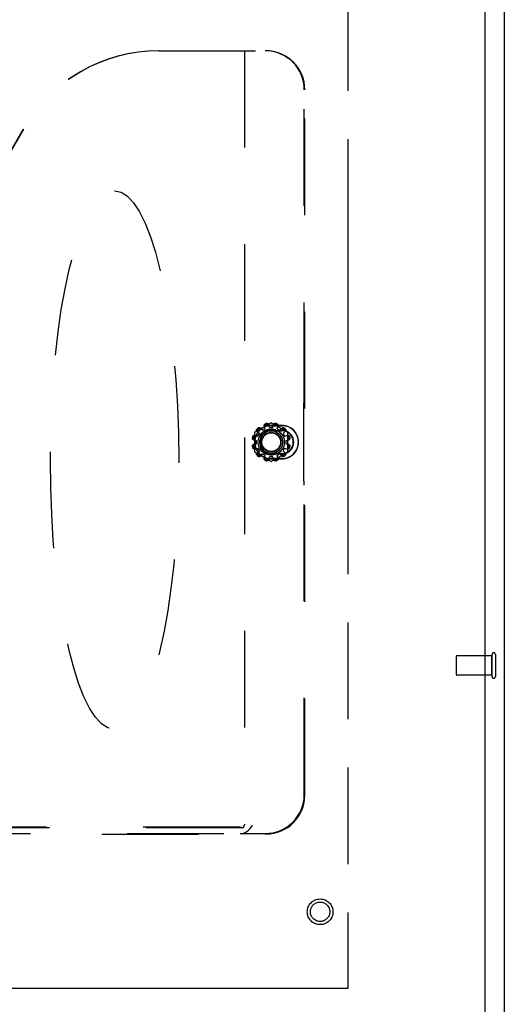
# Model space of a CAD drawing. Header units: inches. Extents: x 0 to 225, y 0 to 145.
# Tile 31 of 104: x 91 to 97, y 43 to 56. Entities that reach past the tile are written whole.
import ezdxf

# ---------------------------------------------------------------- set-up
doc = ezdxf.new("R2010")
doc.units = ezdxf.units.IN
doc.header["$LTSCALE"] = 12.349732
doc.header["$MEASUREMENT"] = 0
doc.linetypes.add('HIDDEN', pattern=[0.2, 0.1, -0.1])
doc.linetypes.add('PHANTOM', pattern=[0.8, 0.45, -0.05, 0.1, -0.05, 0.1, -0.05])
doc.layers.get('0').update_dxf_attribs({"linetype": 'CONTINUOUS'})
for name, color, linetype in [('02___PRT_ALL_AXES', 7, 'CONTINUOUS'), ('AVAILABLE_DOOR_SPACE', 7, 'CONTINUOUS'), ('DEFAULT_2', 8, 'HIDDEN')]:
    doc.layers.add(name, color=color, linetype=linetype)

msp = doc.modelspace()

# ---------------------------------------------------------------- linework, layer by layer
at = {"color": 3, "linetype": 'Continuous'}
for p, q in [((96.965, 35.926), (96.965, 107.718)), ((96.715, 104.968), (96.715, 42.676))]:
    msp.add_line(p, q, dxfattribs=at)
at = {"layer": '02___PRT_ALL_AXES', "color": 8, "linetype": 'HIDDEN'}
for p, q in [((93.875, 50.827), (93.91, 50.847)), ((93.966, 50.862), (94.006, 50.862)), ((94.061, 50.847), (94.096, 50.827)), ((93.8, 50.656), (93.8, 50.696)), ((93.815, 50.751), (93.835, 50.786)), ((94.137, 50.786), (94.157, 50.751)), ((94.172, 50.696), (94.172, 50.656)), ((93.835, 50.565), (93.815, 50.6)), ((94.157, 50.6), (94.137, 50.565)), ((93.91, 50.505), (93.875, 50.525)), ((94.006, 50.49), (93.966, 50.49)), ((94.096, 50.525), (94.061, 50.505)), ((96.807, 47.946), (96.36, 47.946)), ((96.807, 47.698), (96.807, 47.946)), ((96.807, 47.698), (96.36, 47.698))]:
    msp.add_line(p, q, dxfattribs=at)
msp.add_circle((94.611, 44.676), 0.124, dxfattribs=at)
at = {"layer": 'AVAILABLE_DOOR_SPACE', "color": 4, "linetype": 'PHANTOM'}
for p, q in [((94.965, 103.947), (94.965, 43.697)), ((94.965, 43.697), (77.527, 43.697))]:
    msp.add_line(p, q, dxfattribs=at)
at = {"layer": 'DEFAULT_2', "color": 8, "linetype": 'HIDDEN'}
for p, q in [((92.549, 55.676), (93.914, 55.676)), ((93.643, 55.676), (93.643, 45.786)), ((94.409, 51.224), (94.409, 55.176)), ((94.416, 46.167), (94.416, 55.176)), ((90.816, 54.675), (89.661, 52.676)), ((90.819, 54.675), (89.664, 52.674)), ((94.398, 51.132), (94.398, 50.219)), ((94.402, 51.177), (94.405, 51.179)), ((93.981, 50.92), (93.776, 50.802)), ((93.803, 50.817), (93.835, 50.786)), ((93.845, 50.858), (93.875, 50.827)), ((93.91, 50.847), (93.898, 50.889)), ((93.966, 50.862), (93.955, 50.904)), ((94.123, 50.888), (93.986, 50.888)), ((93.986, 50.886), (94.123, 50.886)), ((93.986, 50.826), (94.123, 50.826)), ((93.986, 50.821), (94.123, 50.821)), ((94.195, 50.802), (93.991, 50.92)), ((94.006, 50.862), (94.017, 50.904)), ((94.061, 50.847), (94.073, 50.889)), ((94.096, 50.827), (94.127, 50.858)), ((94.137, 50.786), (94.168, 50.817)), ((93.757, 50.707), (93.8, 50.696)), ((93.771, 50.794), (93.771, 50.558)), ((93.772, 50.763), (93.815, 50.751)), ((94.157, 50.751), (94.199, 50.763)), ((94.172, 50.696), (94.214, 50.707)), ((94.2, 50.558), (94.2, 50.794)), ((93.757, 50.645), (93.8, 50.656)), ((93.772, 50.588), (93.815, 50.6)), ((93.803, 50.535), (93.835, 50.565)), ((94.137, 50.565), (94.168, 50.535)), ((94.157, 50.6), (94.199, 50.588)), ((94.172, 50.656), (94.214, 50.645)), ((93.776, 50.549), (93.981, 50.431)), ((93.845, 50.494), (93.875, 50.525)), ((93.898, 50.463), (93.91, 50.505)), ((93.955, 50.447), (93.966, 50.49)), ((94.123, 50.53), (93.986, 50.53)), ((94.123, 50.526), (93.986, 50.526)), ((94.123, 50.466), (93.986, 50.466)), ((93.986, 50.463), (94.123, 50.463)), ((93.991, 50.431), (94.195, 50.549)), ((94.017, 50.447), (94.006, 50.49)), ((94.073, 50.463), (94.061, 50.505)), ((94.096, 50.525), (94.127, 50.494)), ((94.402, 50.174), (94.405, 50.173)), ((94.409, 46.174), (94.409, 50.128)), ((96.35, 47.936), (96.35, 47.708)), ((96.807, 47.964), (96.807, 47.68)), ((96.85, 47.964), (96.85, 47.68)), ((81.94, 45.669), (93.918, 45.669)), ((93.624, 45.749), (82.235, 45.749)), ((82.267, 45.676), (93.591, 45.676)), ((93.586, 45.755), (82.273, 45.755)), ((93.591, 45.676), (93.911, 45.676))]:
    msp.add_line(p, q, dxfattribs=at)
for points in [[(93.803, 50.817), (93.802, 50.818), (93.801, 50.82), (93.8, 50.821), (93.8, 50.823), (93.799, 50.825), (93.799, 50.827), (93.799, 50.829), (93.799, 50.831), (93.8, 50.833), (93.8, 50.835), (93.801, 50.837), (93.802, 50.839), (93.803, 50.841), (93.805, 50.843)], [(93.805, 50.819), (93.804, 50.82), (93.804, 50.821), (93.804, 50.822), (93.803, 50.823), (93.803, 50.824), (93.803, 50.825), (93.803, 50.826), (93.803, 50.828), (93.803, 50.829), (93.803, 50.83), (93.803, 50.831), (93.804, 50.832), (93.804, 50.833), (93.804, 50.835), (93.805, 50.836), (93.806, 50.837), (93.807, 50.838), (93.808, 50.84)], [(93.805, 50.819), (93.805, 50.818), (93.805, 50.816), (93.806, 50.815), (93.807, 50.814), (93.808, 50.813), (93.809, 50.811)], [(93.819, 50.856), (93.82, 50.858), (93.822, 50.859), (93.824, 50.86), (93.826, 50.861), (93.828, 50.862), (93.83, 50.862), (93.832, 50.862), (93.834, 50.862), (93.836, 50.862), (93.838, 50.862), (93.84, 50.861), (93.842, 50.86), (93.843, 50.859), (93.845, 50.858)], [(93.821, 50.854), (93.823, 50.855), (93.824, 50.856), (93.825, 50.856), (93.827, 50.857), (93.828, 50.857), (93.829, 50.858), (93.83, 50.858), (93.832, 50.858), (93.833, 50.858), (93.834, 50.858), (93.835, 50.858), (93.836, 50.858), (93.837, 50.858), (93.838, 50.858), (93.839, 50.858), (93.84, 50.857), (93.841, 50.857), (93.842, 50.857)], [(93.85, 50.853), (93.849, 50.854), (93.848, 50.854), (93.846, 50.855), (93.845, 50.856), (93.843, 50.856), (93.842, 50.857)], [(93.898, 50.889), (93.898, 50.891), (93.898, 50.892), (93.898, 50.894), (93.898, 50.896), (93.899, 50.898), (93.9, 50.9), (93.901, 50.902), (93.902, 50.903), (93.903, 50.905), (93.905, 50.906), (93.907, 50.908), (93.909, 50.909), (93.91, 50.91), (93.913, 50.911)], [(93.901, 50.891), (93.9, 50.889), (93.9, 50.888), (93.9, 50.886), (93.9, 50.885), (93.9, 50.883), (93.9, 50.882)], [(93.901, 50.891), (93.901, 50.892), (93.901, 50.893), (93.901, 50.894), (93.902, 50.895), (93.902, 50.896), (93.902, 50.897), (93.903, 50.898), (93.903, 50.898), (93.904, 50.899), (93.905, 50.9), (93.905, 50.901), (93.906, 50.902), (93.907, 50.903), (93.908, 50.904), (93.909, 50.905), (93.911, 50.905), (93.912, 50.906), (93.914, 50.907)], [(93.931, 50.916), (93.934, 50.916), (93.936, 50.916), (93.938, 50.916), (93.94, 50.916), (93.942, 50.915), (93.944, 50.915), (93.946, 50.914), (93.948, 50.913), (93.95, 50.912), (93.951, 50.91), (93.952, 50.909), (93.953, 50.907), (93.954, 50.906), (93.955, 50.904)], [(93.932, 50.912), (93.934, 50.912), (93.936, 50.912), (93.937, 50.912), (93.939, 50.912), (93.94, 50.912), (93.941, 50.911), (93.942, 50.911), (93.943, 50.911), (93.944, 50.91), (93.945, 50.91), (93.946, 50.909), (93.947, 50.909), (93.948, 50.908), (93.949, 50.907), (93.95, 50.907), (93.95, 50.906), (93.951, 50.905), (93.952, 50.904)], [(93.956, 50.897), (93.956, 50.898), (93.955, 50.899), (93.955, 50.901), (93.954, 50.902), (93.953, 50.903), (93.952, 50.904)], [(94.02, 50.904), (94.018, 50.903), (94.017, 50.902), (94.017, 50.901), (94.016, 50.899), (94.015, 50.898), (94.015, 50.897)], [(94.017, 50.904), (94.017, 50.906), (94.018, 50.907), (94.019, 50.909), (94.02, 50.91), (94.022, 50.912), (94.023, 50.913), (94.025, 50.914), (94.027, 50.915), (94.029, 50.915), (94.031, 50.916), (94.033, 50.916), (94.035, 50.916), (94.038, 50.916), (94.04, 50.916)], [(94.02, 50.904), (94.02, 50.905), (94.021, 50.906), (94.022, 50.907), (94.022, 50.907), (94.023, 50.908), (94.024, 50.909), (94.025, 50.909), (94.026, 50.91), (94.027, 50.91), (94.028, 50.911), (94.029, 50.911), (94.03, 50.911), (94.031, 50.912), (94.033, 50.912), (94.034, 50.912), (94.035, 50.912), (94.037, 50.912), (94.039, 50.912)], [(94.058, 50.907), (94.059, 50.906), (94.061, 50.905), (94.062, 50.905), (94.063, 50.904), (94.064, 50.903), (94.065, 50.902), (94.066, 50.901), (94.067, 50.9), (94.067, 50.899), (94.068, 50.898), (94.068, 50.898), (94.069, 50.897), (94.069, 50.896), (94.07, 50.895), (94.07, 50.894), (94.07, 50.893), (94.07, 50.892), (94.071, 50.891)], [(94.059, 50.911), (94.061, 50.91), (94.063, 50.909), (94.065, 50.908), (94.066, 50.906), (94.068, 50.905), (94.069, 50.903), (94.071, 50.902), (94.072, 50.9), (94.072, 50.898), (94.073, 50.896), (94.073, 50.894), (94.073, 50.892), (94.073, 50.891), (94.073, 50.889)], [(94.071, 50.882), (94.071, 50.883), (94.071, 50.885), (94.071, 50.886), (94.071, 50.888), (94.071, 50.889), (94.071, 50.891)], [(94.129, 50.857), (94.128, 50.856), (94.126, 50.856), (94.125, 50.855), (94.124, 50.854), (94.122, 50.854), (94.121, 50.853)], [(94.127, 50.858), (94.128, 50.859), (94.129, 50.86), (94.131, 50.861), (94.133, 50.862), (94.135, 50.862), (94.137, 50.862), (94.139, 50.862), (94.141, 50.862), (94.143, 50.862), (94.145, 50.861), (94.147, 50.86), (94.149, 50.859), (94.151, 50.858), (94.153, 50.856)], [(94.129, 50.857), (94.13, 50.857), (94.131, 50.857), (94.132, 50.858), (94.133, 50.858), (94.134, 50.858), (94.135, 50.858), (94.136, 50.858), (94.137, 50.858), (94.139, 50.858), (94.14, 50.858), (94.141, 50.858), (94.142, 50.858), (94.143, 50.857), (94.144, 50.857), (94.146, 50.856), (94.147, 50.856), (94.148, 50.855), (94.15, 50.854)], [(94.162, 50.811), (94.163, 50.813), (94.164, 50.814), (94.165, 50.815), (94.166, 50.816), (94.166, 50.818), (94.167, 50.819)], [(94.164, 50.84), (94.165, 50.838), (94.166, 50.837), (94.166, 50.836), (94.167, 50.835), (94.167, 50.833), (94.168, 50.832), (94.168, 50.831), (94.168, 50.83), (94.168, 50.829), (94.168, 50.828), (94.168, 50.826), (94.168, 50.825), (94.168, 50.824), (94.168, 50.823), (94.168, 50.822), (94.167, 50.821), (94.167, 50.82), (94.167, 50.819)], [(94.166, 50.843), (94.168, 50.841), (94.169, 50.839), (94.17, 50.837), (94.171, 50.835), (94.172, 50.833), (94.172, 50.831), (94.172, 50.829), (94.172, 50.827), (94.172, 50.825), (94.172, 50.823), (94.171, 50.821), (94.17, 50.82), (94.169, 50.818), (94.168, 50.817)], [(93.757, 50.707), (93.756, 50.707), (93.754, 50.708), (93.752, 50.709), (93.751, 50.71), (93.75, 50.712), (93.748, 50.713), (93.747, 50.715), (93.746, 50.717), (93.746, 50.719), (93.745, 50.721), (93.745, 50.723), (93.745, 50.726), (93.745, 50.728), (93.746, 50.73)], [(93.757, 50.71), (93.756, 50.71), (93.755, 50.711), (93.755, 50.712), (93.754, 50.713), (93.753, 50.713), (93.753, 50.714), (93.752, 50.715), (93.752, 50.716), (93.751, 50.717), (93.751, 50.718), (93.75, 50.719), (93.75, 50.72), (93.749, 50.721), (93.749, 50.723), (93.749, 50.724), (93.749, 50.726), (93.749, 50.727), (93.749, 50.729)], [(93.751, 50.749), (93.751, 50.751), (93.752, 50.753), (93.754, 50.755), (93.755, 50.756), (93.756, 50.758), (93.758, 50.759), (93.76, 50.761), (93.761, 50.762), (93.763, 50.762), (93.765, 50.763), (93.767, 50.763), (93.769, 50.763), (93.771, 50.763), (93.772, 50.763)], [(93.754, 50.748), (93.755, 50.749), (93.756, 50.751), (93.757, 50.752), (93.757, 50.753), (93.758, 50.754), (93.759, 50.755), (93.76, 50.756), (93.761, 50.757), (93.762, 50.757), (93.763, 50.758), (93.764, 50.758), (93.765, 50.759), (93.766, 50.759), (93.767, 50.76), (93.768, 50.76), (93.769, 50.76), (93.77, 50.76), (93.771, 50.761)], [(93.757, 50.71), (93.758, 50.708), (93.759, 50.707), (93.76, 50.707), (93.762, 50.706), (93.763, 50.705), (93.765, 50.705)], [(93.78, 50.761), (93.778, 50.761), (93.777, 50.761), (93.775, 50.761), (93.774, 50.761), (93.772, 50.761), (93.771, 50.761)], [(94.201, 50.761), (94.199, 50.761), (94.198, 50.761), (94.196, 50.761), (94.195, 50.761), (94.193, 50.761), (94.192, 50.761)], [(94.199, 50.763), (94.201, 50.763), (94.202, 50.763), (94.204, 50.763), (94.206, 50.763), (94.208, 50.762), (94.21, 50.762), (94.212, 50.761), (94.213, 50.759), (94.215, 50.758), (94.216, 50.756), (94.218, 50.755), (94.219, 50.753), (94.22, 50.751), (94.221, 50.749)], [(94.201, 50.761), (94.202, 50.76), (94.203, 50.76), (94.204, 50.76), (94.205, 50.76), (94.206, 50.759), (94.207, 50.759), (94.207, 50.758), (94.208, 50.758), (94.209, 50.757), (94.21, 50.757), (94.211, 50.756), (94.212, 50.755), (94.213, 50.754), (94.214, 50.753), (94.215, 50.752), (94.215, 50.751), (94.216, 50.749), (94.217, 50.748)], [(94.207, 50.705), (94.208, 50.705), (94.209, 50.706), (94.211, 50.707), (94.212, 50.707), (94.213, 50.708), (94.214, 50.71)], [(94.226, 50.73), (94.226, 50.728), (94.226, 50.726), (94.226, 50.723), (94.226, 50.721), (94.225, 50.719), (94.225, 50.717), (94.224, 50.715), (94.223, 50.713), (94.222, 50.712), (94.22, 50.71), (94.219, 50.709), (94.217, 50.708), (94.216, 50.707), (94.214, 50.707)], [(94.222, 50.729), (94.222, 50.727), (94.222, 50.726), (94.222, 50.724), (94.222, 50.723), (94.222, 50.721), (94.221, 50.72), (94.221, 50.719), (94.221, 50.718), (94.22, 50.717), (94.22, 50.716), (94.219, 50.715), (94.219, 50.714), (94.218, 50.713), (94.217, 50.713), (94.217, 50.712), (94.216, 50.711), (94.215, 50.71), (94.214, 50.71)], [(93.746, 50.621), (93.745, 50.624), (93.745, 50.626), (93.745, 50.628), (93.745, 50.63), (93.746, 50.632), (93.746, 50.634), (93.747, 50.636), (93.748, 50.638), (93.75, 50.64), (93.751, 50.641), (93.752, 50.642), (93.754, 50.643), (93.756, 50.644), (93.757, 50.645)], [(93.749, 50.622), (93.749, 50.624), (93.749, 50.626), (93.749, 50.627), (93.749, 50.629), (93.749, 50.63), (93.75, 50.631), (93.75, 50.632), (93.751, 50.633), (93.751, 50.634), (93.752, 50.635), (93.752, 50.636), (93.753, 50.637), (93.753, 50.638), (93.754, 50.639), (93.755, 50.64), (93.755, 50.64), (93.756, 50.641), (93.757, 50.642)], [(93.772, 50.588), (93.771, 50.588), (93.769, 50.588), (93.767, 50.588), (93.765, 50.588), (93.763, 50.589), (93.761, 50.59), (93.76, 50.591), (93.758, 50.592), (93.756, 50.593), (93.755, 50.595), (93.754, 50.597), (93.752, 50.599), (93.751, 50.601), (93.751, 50.603)], [(93.771, 50.591), (93.77, 50.591), (93.769, 50.591), (93.768, 50.591), (93.767, 50.592), (93.766, 50.592), (93.765, 50.593), (93.764, 50.593), (93.763, 50.594), (93.762, 50.594), (93.761, 50.595), (93.76, 50.595), (93.759, 50.596), (93.758, 50.597), (93.757, 50.598), (93.757, 50.599), (93.756, 50.601), (93.755, 50.602), (93.754, 50.604)], [(93.765, 50.647), (93.763, 50.646), (93.762, 50.645), (93.76, 50.645), (93.759, 50.644), (93.758, 50.643), (93.757, 50.642)], [(93.771, 50.591), (93.772, 50.59), (93.774, 50.59), (93.775, 50.59), (93.777, 50.59), (93.778, 50.59), (93.78, 50.59)], [(94.192, 50.59), (94.193, 50.59), (94.195, 50.59), (94.196, 50.59), (94.198, 50.59), (94.199, 50.59), (94.201, 50.591)], [(94.221, 50.603), (94.22, 50.601), (94.219, 50.599), (94.218, 50.597), (94.216, 50.595), (94.215, 50.593), (94.213, 50.592), (94.212, 50.591), (94.21, 50.59), (94.208, 50.589), (94.206, 50.588), (94.204, 50.588), (94.202, 50.588), (94.201, 50.588), (94.199, 50.588)], [(94.217, 50.604), (94.216, 50.602), (94.215, 50.601), (94.215, 50.599), (94.214, 50.598), (94.213, 50.597), (94.212, 50.596), (94.211, 50.595), (94.21, 50.595), (94.209, 50.594), (94.208, 50.594), (94.207, 50.593), (94.207, 50.593), (94.206, 50.592), (94.205, 50.592), (94.204, 50.591), (94.203, 50.591), (94.202, 50.591), (94.201, 50.591)], [(94.214, 50.642), (94.213, 50.643), (94.212, 50.644), (94.211, 50.645), (94.209, 50.645), (94.208, 50.646), (94.207, 50.647)], [(94.214, 50.645), (94.216, 50.644), (94.217, 50.643), (94.219, 50.642), (94.22, 50.641), (94.222, 50.64), (94.223, 50.638), (94.224, 50.636), (94.225, 50.634), (94.225, 50.632), (94.226, 50.63), (94.226, 50.628), (94.226, 50.626), (94.226, 50.624), (94.226, 50.621)], [(94.214, 50.642), (94.215, 50.641), (94.216, 50.64), (94.217, 50.64), (94.217, 50.639), (94.218, 50.638), (94.219, 50.637), (94.219, 50.636), (94.22, 50.635), (94.22, 50.634), (94.221, 50.633), (94.221, 50.632), (94.221, 50.631), (94.222, 50.63), (94.222, 50.629), (94.222, 50.627), (94.222, 50.626), (94.222, 50.624), (94.222, 50.622)], [(93.805, 50.509), (93.803, 50.51), (93.802, 50.512), (93.801, 50.514), (93.8, 50.516), (93.8, 50.518), (93.799, 50.52), (93.799, 50.522), (93.799, 50.524), (93.799, 50.526), (93.8, 50.528), (93.8, 50.53), (93.801, 50.532), (93.802, 50.533), (93.803, 50.535)], [(93.808, 50.512), (93.807, 50.513), (93.806, 50.514), (93.805, 50.516), (93.804, 50.517), (93.804, 50.518), (93.804, 50.519), (93.803, 50.52), (93.803, 50.522), (93.803, 50.523), (93.803, 50.524), (93.803, 50.525), (93.803, 50.526), (93.803, 50.527), (93.803, 50.528), (93.804, 50.529), (93.804, 50.53), (93.804, 50.531), (93.805, 50.532)], [(93.809, 50.54), (93.808, 50.539), (93.807, 50.538), (93.806, 50.536), (93.805, 50.535), (93.805, 50.533), (93.805, 50.532)], [(93.845, 50.494), (93.843, 50.492), (93.842, 50.491), (93.84, 50.49), (93.838, 50.49), (93.836, 50.489), (93.834, 50.489), (93.832, 50.489), (93.83, 50.489), (93.828, 50.49), (93.826, 50.49), (93.824, 50.491), (93.822, 50.492), (93.82, 50.494), (93.819, 50.495)], [(93.842, 50.495), (93.841, 50.494), (93.84, 50.494), (93.839, 50.494), (93.838, 50.493), (93.837, 50.493), (93.836, 50.493), (93.835, 50.493), (93.834, 50.493), (93.833, 50.493), (93.832, 50.493), (93.83, 50.493), (93.829, 50.494), (93.828, 50.494), (93.827, 50.494), (93.825, 50.495), (93.824, 50.496), (93.823, 50.497), (93.821, 50.498)], [(93.842, 50.495), (93.843, 50.495), (93.845, 50.495), (93.846, 50.496), (93.848, 50.497), (93.849, 50.498), (93.85, 50.499)], [(93.913, 50.441), (93.91, 50.442), (93.909, 50.442), (93.907, 50.444), (93.905, 50.445), (93.903, 50.446), (93.902, 50.448), (93.901, 50.45), (93.9, 50.451), (93.899, 50.453), (93.898, 50.455), (93.898, 50.457), (93.898, 50.459), (93.898, 50.461), (93.898, 50.463)], [(93.9, 50.47), (93.9, 50.468), (93.9, 50.467), (93.9, 50.465), (93.9, 50.464), (93.9, 50.462), (93.901, 50.461)], [(93.914, 50.445), (93.912, 50.445), (93.911, 50.446), (93.909, 50.447), (93.908, 50.447), (93.907, 50.448), (93.906, 50.449), (93.905, 50.45), (93.905, 50.451), (93.904, 50.452), (93.903, 50.453), (93.903, 50.454), (93.902, 50.455), (93.902, 50.456), (93.902, 50.457), (93.901, 50.458), (93.901, 50.459), (93.901, 50.46), (93.901, 50.461)], [(93.955, 50.447), (93.954, 50.446), (93.953, 50.444), (93.952, 50.442), (93.951, 50.441), (93.95, 50.44), (93.948, 50.438), (93.946, 50.437), (93.944, 50.437), (93.942, 50.436), (93.94, 50.435), (93.938, 50.435), (93.936, 50.435), (93.934, 50.435), (93.931, 50.436)], [(93.952, 50.447), (93.951, 50.446), (93.95, 50.445), (93.95, 50.445), (93.949, 50.444), (93.948, 50.443), (93.947, 50.443), (93.946, 50.442), (93.945, 50.442), (93.944, 50.441), (93.943, 50.441), (93.942, 50.44), (93.941, 50.44), (93.94, 50.44), (93.939, 50.439), (93.937, 50.439), (93.936, 50.439), (93.934, 50.439), (93.932, 50.44)], [(93.952, 50.447), (93.953, 50.448), (93.954, 50.449), (93.955, 50.451), (93.955, 50.452), (93.956, 50.453), (93.956, 50.455)], [(94.015, 50.455), (94.015, 50.453), (94.016, 50.452), (94.017, 50.451), (94.017, 50.449), (94.018, 50.448), (94.02, 50.447)], [(94.04, 50.436), (94.038, 50.435), (94.035, 50.435), (94.033, 50.435), (94.031, 50.435), (94.029, 50.436), (94.027, 50.437), (94.025, 50.437), (94.023, 50.438), (94.022, 50.44), (94.02, 50.441), (94.019, 50.442), (94.018, 50.444), (94.017, 50.446), (94.017, 50.447)], [(94.039, 50.44), (94.037, 50.439), (94.035, 50.439), (94.034, 50.439), (94.033, 50.439), (94.031, 50.44), (94.03, 50.44), (94.029, 50.44), (94.028, 50.441), (94.027, 50.441), (94.026, 50.442), (94.025, 50.442), (94.024, 50.443), (94.023, 50.443), (94.022, 50.444), (94.022, 50.445), (94.021, 50.445), (94.02, 50.446), (94.02, 50.447)], [(94.071, 50.461), (94.07, 50.46), (94.07, 50.459), (94.07, 50.458), (94.07, 50.457), (94.069, 50.456), (94.069, 50.455), (94.068, 50.454), (94.068, 50.453), (94.067, 50.452), (94.067, 50.451), (94.066, 50.45), (94.065, 50.449), (94.064, 50.448), (94.063, 50.447), (94.062, 50.447), (94.061, 50.446), (94.059, 50.445), (94.058, 50.445)], [(94.073, 50.463), (94.073, 50.461), (94.073, 50.459), (94.073, 50.457), (94.073, 50.455), (94.072, 50.453), (94.072, 50.451), (94.071, 50.45), (94.069, 50.448), (94.068, 50.446), (94.066, 50.445), (94.065, 50.444), (94.063, 50.442), (94.061, 50.442), (94.059, 50.441)], [(94.071, 50.461), (94.071, 50.462), (94.071, 50.464), (94.071, 50.465), (94.071, 50.467), (94.071, 50.468), (94.071, 50.47)], [(94.121, 50.499), (94.122, 50.498), (94.124, 50.497), (94.125, 50.496), (94.126, 50.495), (94.128, 50.495), (94.129, 50.495)], [(94.153, 50.495), (94.151, 50.494), (94.149, 50.492), (94.147, 50.491), (94.145, 50.49), (94.143, 50.49), (94.141, 50.489), (94.139, 50.489), (94.137, 50.489), (94.135, 50.489), (94.133, 50.49), (94.131, 50.49), (94.129, 50.491), (94.128, 50.492), (94.127, 50.494)], [(94.15, 50.498), (94.148, 50.497), (94.147, 50.496), (94.146, 50.495), (94.144, 50.494), (94.143, 50.494), (94.142, 50.494), (94.141, 50.493), (94.14, 50.493), (94.139, 50.493), (94.137, 50.493), (94.136, 50.493), (94.135, 50.493), (94.134, 50.493), (94.133, 50.493), (94.132, 50.494), (94.131, 50.494), (94.13, 50.494), (94.129, 50.495)], [(94.167, 50.532), (94.166, 50.533), (94.166, 50.535), (94.165, 50.536), (94.164, 50.538), (94.163, 50.539), (94.162, 50.54)], [(94.167, 50.532), (94.167, 50.531), (94.167, 50.53), (94.168, 50.529), (94.168, 50.528), (94.168, 50.527), (94.168, 50.526), (94.168, 50.525), (94.168, 50.524), (94.168, 50.523), (94.168, 50.522), (94.168, 50.52), (94.168, 50.519), (94.167, 50.518), (94.167, 50.517), (94.166, 50.516), (94.166, 50.514), (94.165, 50.513), (94.164, 50.512)], [(94.168, 50.535), (94.169, 50.533), (94.17, 50.532), (94.171, 50.53), (94.172, 50.528), (94.172, 50.526), (94.172, 50.524), (94.172, 50.522), (94.172, 50.52), (94.172, 50.518), (94.171, 50.516), (94.17, 50.514), (94.169, 50.512), (94.168, 50.51), (94.166, 50.509)], [(93.591, 45.676), (93.612, 45.677), (93.633, 45.682), (93.655, 45.69), (93.676, 45.702), (93.696, 45.717), (93.714, 45.735), (93.731, 45.755), (93.746, 45.779)]]:
    msp.add_lwpolyline(points, dxfattribs=at)
for centre, radius in [((93.986, 50.676), 0.167), ((93.986, 50.676), 0.145), ((93.986, 50.676), 0.125), ((93.986, 50.676), 0.119), ((94.611, 44.676), 0.164), ((94.611, 44.676), 0.124)]:
    msp.add_circle(centre, radius, dxfattribs=at)
for centre, radius, start, end in [((93.986, 50.676), 0.213, 90, 270), ((93.986, 50.676), 0.21, 90, 270), ((93.986, 50.676), 0.231, 128.4357, 141.5643), ((93.986, 50.676), 0.246, 132.7238, 137.2762), ((93.986, 50.676), 0.242, 132.6908, 137.3092), ((93.986, 50.676), 0.15, 90, 270), ((93.986, 50.676), 0.145, 90, 270), ((93.986, 50.676), 0.231, 98.4357, 111.5643), ((93.986, 50.676), 0.246, 102.7238, 107.2762), ((93.986, 50.676), 0.242, 102.6908, 107.3092), ((93.986, 50.912), 0.01, 60, 120), ((93.986, 50.676), 0.231, 68.4357, 81.5643), ((93.986, 50.676), 0.242, 72.6908, 77.3092), ((93.986, 50.676), 0.246, 72.7238, 77.2762), ((94.123, 50.676), 0.213, 270, 90), ((94.123, 50.676), 0.21, 270, 90), ((94.123, 50.676), 0.15, 270, 90), ((94.123, 50.676), 0.145, 270, 90), ((93.986, 50.676), 0.231, 38.4357, 51.5643), ((93.986, 50.676), 0.242, 42.6908, 47.3092), ((93.986, 50.676), 0.246, 42.7238, 47.2762), ((93.986, 50.676), 0.246, 162.7238, 167.2762), ((93.986, 50.676), 0.242, 162.6908, 167.3092), ((93.986, 50.676), 0.231, 158.4357, 171.5643), ((93.781, 50.794), 0.01, 120, 180), ((94.19, 50.794), 0.01, 0, 60), ((93.986, 50.676), 0.231, 8.4357, 21.5643), ((93.986, 50.676), 0.242, 12.6908, 17.3092), ((93.986, 50.676), 0.246, 12.7238, 17.2762), ((93.986, 50.676), 0.246, 192.7238, 197.2762), ((93.986, 50.676), 0.242, 192.6908, 197.3092), ((93.986, 50.676), 0.231, 188.4357, 201.5643), ((93.986, 50.676), 0.231, 338.4357, 351.5643), ((93.986, 50.676), 0.242, 342.6908, 347.3092), ((93.986, 50.676), 0.246, 342.7238, 347.2762), ((93.781, 50.558), 0.01, 180, 240), ((93.986, 50.676), 0.231, 218.4357, 231.5643), ((93.986, 50.676), 0.246, 222.7238, 227.2762), ((93.986, 50.676), 0.242, 222.6908, 227.3092), ((93.986, 50.676), 0.231, 248.4357, 261.5643), ((93.986, 50.676), 0.246, 252.7238, 257.2762), ((93.986, 50.676), 0.242, 252.6908, 257.3092), ((93.986, 50.676), 0.231, 278.4357, 291.5643), ((93.986, 50.676), 0.242, 282.6908, 287.3092), ((93.986, 50.676), 0.246, 282.7238, 287.2762), ((93.986, 50.676), 0.231, 308.4357, 321.5643), ((93.986, 50.676), 0.242, 312.6908, 317.3092), ((93.986, 50.676), 0.246, 312.7238, 317.2762), ((94.19, 50.558), 0.01, 300, 360), ((93.986, 50.44), 0.01, 240, 300), ((96.36, 47.936), 0.01, 90, 180), ((96.829, 47.964), 0.0215, 0, 180), ((96.36, 47.708), 0.01, 180, 270), ((96.829, 47.68), 0.0215, 180, 360)]:
    msp.add_arc(centre, radius, start, end, dxfattribs=at)
for centre, major_axis, ratio, start_param, end_param in [((92.549, 53.676), (2.002, 0), 0.999188, 1.570796, 2.618346), ((92.553, 53.676), (2.002, 0), 0.999188, 1.570796, 2.618346), ((93.907, 55.176), (0.502, 0), 0.996195, 0, 1.570796), ((93.914, 55.176), (-0.502, 0), 0.996195, 3.141593, 4.712389), ((94.405, 51.224), (0, 0.045), 0.087489, -3.106686, -1.570796), ((94.402, 51.132), (0, 0.045), 0.087489, 0.034907, 1.570796), ((94.402, 50.219), (0, 0.045), 0.087489, -4.712389, -3.176499), ((94.405, 50.128), (0, 0.045), 0.087489, -1.570796, -0.034907), ((93.907, 46.178), (0.356, -0.356), 0.992433, -0.7816, 0.7816), ((93.914, 46.171), (-0.356, 0.356), 0.992433, 2.359993, 3.923193), ((93.597, 45.787), (-0.033, 0.033), 0.964231, -3.334272, -2.374403), ((93.667, 45.717), (0.0935, -0.0338), 0.173952, 2.118848, 2.693359)]:
    msp.add_ellipse(centre, major_axis=major_axis, ratio=ratio, start_param=start_param, end_param=end_param, dxfattribs=at)
msp.add_ellipse((91.984, 50.447), major_axis=(0, 3.44), ratio=0.238372, dxfattribs=at)

doc.saveas('drawing.dxf')
